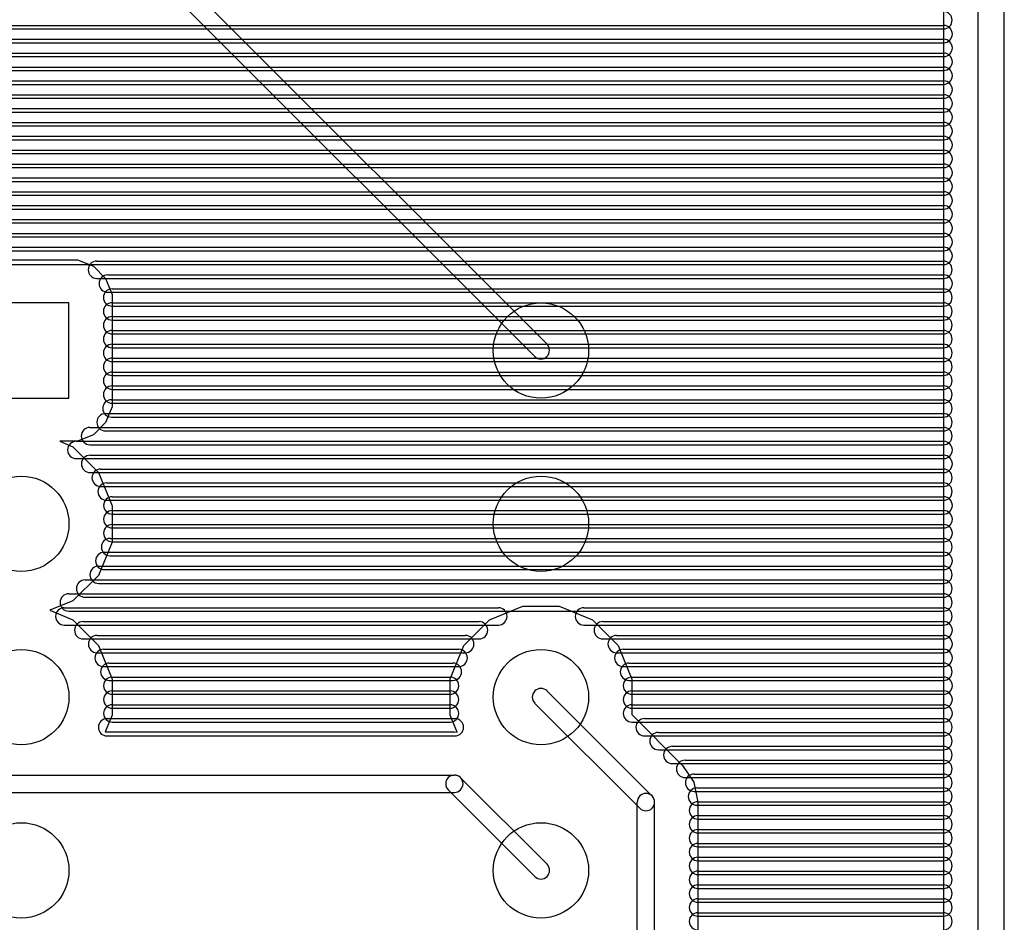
# Model space of a CAD drawing. Extents: x 4625 to 28175, y 45595 to 78045.
# Tile 13 of 28: x 22491 to 28175, y 56970 to 62179. Entities that reach past the tile are written whole.
import ezdxf

# ---------------------------------------------------------------- set-up
doc = ezdxf.new("R2010")
doc.units = 0
doc.layers.add('BLACK', color=1, linetype='CONTINUOUS')

msp = doc.modelspace()

# ---------------------------------------------------------------- linework, layer by layer
at = {"layer": 'BLACK'}
for p, q in [((28025, 45670), (28025, 77970)), ((28175, 45670), (28175, 77970)), ((27825, 47430), (27825, 63560)), ((25535, 60306), (22736, 63105)), ((25464, 60235), (22665, 63034)), ((16793, 62146), (27825, 62146)), ((16793, 62146), (27825, 62146)), ((16793, 62146), (27825, 62146)), ((16740, 62126), (27824, 62126)), ((16740, 62126), (27824, 62126)), ((16740, 62126), (27824, 62126)), ((16793, 62046), (27825, 62046)), ((16793, 62046), (27825, 62046)), ((16793, 62046), (27825, 62046)), ((16811, 62066), (27825, 62066)), ((16811, 62066), (27825, 62066)), ((16811, 62066), (27825, 62066)), ((16811, 61966), (27825, 61966)), ((16811, 61966), (27825, 61966)), ((16811, 61966), (27825, 61966)), ((16819, 61986), (27825, 61986)), ((16819, 61986), (27825, 61986)), ((16819, 61986), (27825, 61986)), ((16819, 61906), (27825, 61906)), ((16819, 61906), (27825, 61906)), ((16819, 61906), (27825, 61906)), ((16819, 61886), (27825, 61886)), ((16819, 61886), (27825, 61886)), ((16819, 61886), (27825, 61886)), ((16819, 61826), (27825, 61826)), ((16819, 61826), (27825, 61826)), ((16819, 61826), (27825, 61826)), ((16819, 61806), (27825, 61806)), ((16819, 61806), (27825, 61806)), ((16819, 61806), (27825, 61806)), ((16819, 61746), (27825, 61746)), ((16819, 61746), (27825, 61746)), ((16819, 61746), (27825, 61746)), ((16819, 61726), (27825, 61726)), ((16819, 61726), (27825, 61726)), ((16819, 61726), (27825, 61726)), ((16819, 61666), (27825, 61666)), ((16819, 61666), (27825, 61666)), ((16819, 61666), (27825, 61666)), ((16819, 61646), (27825, 61646)), ((16819, 61646), (27825, 61646)), ((16819, 61646), (27825, 61646)), ((16819, 61586), (27825, 61586)), ((16819, 61586), (27825, 61586)), ((16819, 61586), (27825, 61586)), ((16819, 61566), (27825, 61566)), ((16819, 61566), (27825, 61566)), ((16819, 61566), (27825, 61566)), ((16819, 61506), (27825, 61506)), ((16819, 61506), (27825, 61506)), ((16819, 61506), (27825, 61506)), ((16819, 61486), (27825, 61486)), ((16819, 61486), (27825, 61486)), ((16819, 61486), (27825, 61486)), ((16819, 61426), (27825, 61426)), ((16819, 61426), (27825, 61426)), ((16819, 61426), (27825, 61426)), ((16819, 61406), (27825, 61406)), ((16819, 61406), (27825, 61406)), ((16819, 61406), (27825, 61406)), ((16819, 61346), (27825, 61346)), ((16819, 61346), (27825, 61346)), ((16819, 61346), (27825, 61346)), ((16819, 61326), (27825, 61326)), ((16819, 61326), (27825, 61326)), ((16819, 61326), (27825, 61326)), ((16819, 61266), (27825, 61266)), ((16819, 61266), (27825, 61266)), ((16819, 61266), (27825, 61266)), ((16819, 61246), (27825, 61246)), ((16819, 61246), (27825, 61246)), ((16819, 61246), (27825, 61246)), ((16819, 61186), (27825, 61186)), ((16819, 61186), (27825, 61186)), ((16819, 61186), (27825, 61186)), ((16819, 61166), (27825, 61166)), ((16819, 61166), (27825, 61166)), ((16819, 61166), (27825, 61166)), ((16819, 61106), (27825, 61106)), ((16819, 61106), (27825, 61106)), ((16819, 61106), (27825, 61106)), ((16819, 61086), (27825, 61086)), ((16819, 61086), (27825, 61086)), ((16819, 61086), (27825, 61086)), ((16819, 61026), (27825, 61026)), ((16819, 61026), (27825, 61026)), ((16819, 61026), (27825, 61026)), ((16819, 61006), (27825, 61006)), ((16819, 61006), (27825, 61006)), ((16819, 61006), (27825, 61006)), ((16819, 60946), (27825, 60946)), ((16819, 60946), (27825, 60946)), ((16819, 60946), (27825, 60946)), ((16819, 60926), (27825, 60926)), ((16819, 60926), (27825, 60926)), ((16819, 60926), (27825, 60926)), ((16819, 60866), (27825, 60866)), ((16819, 60866), (27825, 60866)), ((16819, 60866), (27825, 60866)), ((16819, 60846), (27825, 60846)), ((16819, 60846), (27825, 60846)), ((16819, 60846), (27825, 60846)), ((22176, 60794), (22825, 60794)), ((22825, 60794), (22916, 60756)), ((22936, 60786), (27824, 60786)), ((22936, 60786), (27824, 60786)), ((22936, 60786), (27824, 60786)), ((16819, 60766), (27825, 60766)), ((16819, 60766), (27825, 60766)), ((16819, 60766), (27825, 60766)), ((22916, 60756), (22986, 60686)), ((22936, 60686), (27824, 60686)), ((22936, 60686), (27824, 60686)), ((22936, 60686), (27824, 60686)), ((22986, 60686), (23024, 60594)), ((22999, 60706), (27825, 60706)), ((22999, 60706), (27825, 60706)), ((22999, 60706), (27825, 60706)), ((22999, 60606), (27825, 60606)), ((22999, 60606), (27825, 60606)), ((22999, 60606), (27825, 60606)), ((23024, 60626), (27824, 60626)), ((23024, 60626), (27824, 60626)), ((23024, 60626), (27824, 60626)), ((22775, 60545), (22225, 60545)), ((22775, 59995), (22775, 60545)), ((23024, 60594), (23024, 59945)), ((23024, 60546), (27824, 60546)), ((23024, 60546), (27824, 60546)), ((23024, 60546), (27824, 60546)), ((23024, 60526), (27824, 60526)), ((23024, 60526), (27824, 60526)), ((23024, 60526), (27824, 60526)), ((23024, 60466), (27824, 60466)), ((23024, 60466), (27824, 60466)), ((23024, 60466), (27824, 60466)), ((23024, 60446), (27824, 60446)), ((23024, 60446), (27824, 60446)), ((23024, 60446), (27824, 60446)), ((23024, 60386), (27824, 60386)), ((23024, 60386), (27824, 60386)), ((23024, 60386), (27824, 60386)), ((23024, 60366), (27824, 60366)), ((23024, 60366), (27824, 60366)), ((23024, 60366), (27824, 60366)), ((23024, 60306), (27824, 60306)), ((23024, 60306), (27824, 60306)), ((23024, 60306), (27824, 60306)), ((23024, 60286), (27824, 60286)), ((23024, 60286), (27824, 60286)), ((23024, 60286), (27824, 60286)), ((23024, 60226), (27824, 60226)), ((23024, 60226), (27824, 60226)), ((23024, 60226), (27824, 60226)), ((23024, 60206), (27824, 60206)), ((23024, 60206), (27824, 60206)), ((23024, 60206), (27824, 60206)), ((23024, 60146), (27824, 60146)), ((23024, 60146), (27824, 60146)), ((23024, 60146), (27824, 60146)), ((23024, 60126), (27824, 60126)), ((23024, 60126), (27824, 60126)), ((23024, 60126), (27824, 60126)), ((23024, 60066), (27824, 60066)), ((23024, 60066), (27824, 60066)), ((23024, 60066), (27824, 60066)), ((23024, 60046), (27824, 60046)), ((23024, 60046), (27824, 60046)), ((23024, 60046), (27824, 60046)), ((22225, 59995), (22775, 59995)), ((23020, 59986), (27824, 59986)), ((23020, 59986), (27824, 59986)), ((23020, 59986), (27824, 59986)), ((23024, 59945), (22986, 59854)), ((23024, 59966), (27824, 59966)), ((23024, 59966), (27824, 59966)), ((23024, 59966), (27824, 59966)), ((22986, 59906), (27824, 59906)), ((22986, 59906), (27824, 59906)), ((22986, 59906), (27824, 59906)), ((23020, 59886), (27824, 59886)), ((23020, 59886), (27824, 59886)), ((23020, 59886), (27824, 59886)), ((22896, 59826), (27824, 59826)), ((22896, 59826), (27824, 59826)), ((22896, 59826), (27824, 59826)), ((22986, 59854), (22916, 59784)), ((22986, 59806), (27824, 59806)), ((22986, 59806), (27824, 59806)), ((22986, 59806), (27824, 59806)), ((22824, 59746), (22723, 59746)), ((22723, 59746), (22798, 59715)), ((22817, 59746), (27825, 59746)), ((22817, 59746), (27825, 59746)), ((22817, 59746), (27825, 59746)), ((22916, 59784), (22824, 59746)), ((22798, 59715), (22945, 59567)), ((22896, 59726), (27824, 59726)), ((22896, 59726), (27824, 59726)), ((22896, 59726), (27824, 59726)), ((22817, 59646), (27825, 59646)), ((22817, 59646), (27825, 59646)), ((22817, 59646), (27825, 59646)), ((22897, 59666), (27825, 59666)), ((22897, 59666), (27825, 59666)), ((22897, 59666), (27825, 59666)), ((22958, 59586), (27824, 59586)), ((22958, 59586), (27824, 59586)), ((22958, 59586), (27824, 59586)), ((22897, 59566), (27825, 59566)), ((22897, 59566), (27825, 59566)), ((22897, 59566), (27825, 59566)), ((22945, 59567), (23025, 59374)), ((22958, 59486), (27824, 59486)), ((22958, 59486), (27824, 59486)), ((22958, 59486), (27824, 59486)), ((22992, 59506), (27824, 59506)), ((22992, 59506), (27824, 59506)), ((22992, 59506), (27824, 59506)), ((22992, 59406), (27824, 59406)), ((22992, 59406), (27824, 59406)), ((22992, 59406), (27824, 59406)), ((23025, 59426), (27825, 59426)), ((23025, 59426), (27825, 59426)), ((23025, 59426), (27825, 59426)), ((23025, 59374), (23025, 59165)), ((23025, 59346), (27825, 59346)), ((23025, 59346), (27825, 59346)), ((23025, 59346), (27825, 59346)), ((23025, 59326), (27825, 59326)), ((23025, 59326), (27825, 59326)), ((23025, 59326), (27825, 59326)), ((23025, 59266), (27825, 59266)), ((23025, 59266), (27825, 59266)), ((23025, 59266), (27825, 59266)), ((23025, 59246), (27825, 59246)), ((23025, 59246), (27825, 59246)), ((23025, 59246), (27825, 59246)), ((23012, 59186), (27824, 59186)), ((23012, 59186), (27824, 59186)), ((23012, 59186), (27824, 59186)), ((23025, 59165), (22945, 58972)), ((23025, 59166), (27825, 59166)), ((23025, 59166), (27825, 59166)), ((23025, 59166), (27825, 59166)), ((22979, 59106), (27825, 59106)), ((22979, 59106), (27825, 59106)), ((22979, 59106), (27825, 59106)), ((23012, 59086), (27824, 59086)), ((23012, 59086), (27824, 59086)), ((23012, 59086), (27824, 59086)), ((22946, 59026), (27824, 59026)), ((22946, 59026), (27824, 59026)), ((22946, 59026), (27824, 59026)), ((22979, 59006), (27825, 59006)), ((22979, 59006), (27825, 59006)), ((22979, 59006), (27825, 59006)), ((22945, 58972), (22797, 58825)), ((22868, 58946), (27824, 58946)), ((22868, 58946), (27824, 58946)), ((22868, 58946), (27824, 58946)), ((22946, 58926), (27824, 58926)), ((22946, 58926), (27824, 58926)), ((22946, 58926), (27824, 58926)), ((22774, 58866), (27824, 58866)), ((22774, 58866), (27824, 58866)), ((22774, 58866), (27824, 58866)), ((22868, 58846), (27824, 58846)), ((22868, 58846), (27824, 58846)), ((22868, 58846), (27824, 58846)), ((22797, 58825), (22664, 58771)), ((22748, 58786), (25254, 58786)), ((22748, 58786), (25254, 58786)), ((22748, 58786), (25254, 58786)), ((25203, 58715), (25396, 58795)), ((25396, 58795), (25605, 58795)), ((25605, 58795), (25798, 58715)), ((25748, 58786), (27824, 58786)), ((25748, 58786), (27824, 58786)), ((25748, 58786), (27824, 58786)), ((22664, 58771), (22798, 58715)), ((22774, 58766), (27824, 58766)), ((22774, 58766), (27824, 58766)), ((22774, 58766), (27824, 58766)), ((22748, 58686), (25254, 58686)), ((22748, 58686), (25254, 58686)), ((22748, 58686), (25254, 58686)), ((22798, 58715), (22945, 58567)), ((22857, 58706), (25143, 58706)), ((22857, 58706), (25143, 58706)), ((22857, 58706), (25143, 58706)), ((25055, 58568), (25203, 58715)), ((25748, 58686), (27824, 58686)), ((25748, 58686), (27824, 58686)), ((25748, 58686), (27824, 58686)), ((25798, 58715), (25945, 58567)), ((25857, 58706), (27825, 58706)), ((25857, 58706), (27825, 58706)), ((25857, 58706), (27825, 58706)), ((22857, 58606), (25143, 58606)), ((22857, 58606), (25143, 58606)), ((22857, 58606), (25143, 58606)), ((22937, 58626), (25063, 58626)), ((22937, 58626), (25063, 58626)), ((22937, 58626), (25063, 58626)), ((25857, 58606), (27825, 58606)), ((25857, 58606), (27825, 58606)), ((25857, 58606), (27825, 58606)), ((25937, 58626), (27825, 58626)), ((25937, 58626), (27825, 58626)), ((25937, 58626), (27825, 58626)), ((22945, 58567), (23025, 58374)), ((24975, 58375), (25055, 58568)), ((25945, 58567), (26025, 58374)), ((22937, 58526), (25063, 58526)), ((22937, 58526), (25063, 58526)), ((22937, 58526), (25063, 58526)), ((22975, 58546), (25025, 58546)), ((22975, 58546), (25025, 58546)), ((22975, 58546), (25025, 58546)), ((25937, 58526), (27825, 58526)), ((25937, 58526), (27825, 58526)), ((25937, 58526), (27825, 58526)), ((25975, 58546), (27825, 58546)), ((25975, 58546), (27825, 58546)), ((25975, 58546), (27825, 58546)), ((22975, 58446), (25025, 58446)), ((22975, 58446), (25025, 58446)), ((22975, 58446), (25025, 58446)), ((23008, 58466), (24992, 58466)), ((23008, 58466), (24992, 58466)), ((23008, 58466), (24992, 58466)), ((25975, 58446), (27825, 58446)), ((25975, 58446), (27825, 58446)), ((25975, 58446), (27825, 58446)), ((26008, 58466), (27824, 58466)), ((26008, 58466), (27824, 58466)), ((26008, 58466), (27824, 58466)), ((23025, 58386), (24975, 58386)), ((23025, 58386), (24975, 58386)), ((23025, 58386), (24975, 58386)), ((26025, 58386), (27825, 58386)), ((26025, 58386), (27825, 58386)), ((26025, 58386), (27825, 58386)), ((23008, 58366), (24992, 58366)), ((23008, 58366), (24992, 58366)), ((23008, 58366), (24992, 58366)), ((23025, 58374), (23025, 58165)), ((24975, 58166), (24975, 58375)), ((26008, 58366), (27824, 58366)), ((26008, 58366), (27824, 58366)), ((26008, 58366), (27824, 58366)), ((26025, 58374), (26025, 58169)), ((23025, 58306), (24975, 58306)), ((23025, 58306), (24975, 58306)), ((23025, 58306), (24975, 58306)), ((23025, 58286), (24975, 58286)), ((23025, 58286), (24975, 58286)), ((23025, 58286), (24975, 58286)), ((25536, 58305), (26141, 57700)), ((26025, 58306), (27825, 58306)), ((26025, 58306), (27825, 58306)), ((26025, 58306), (27825, 58306)), ((26025, 58286), (27825, 58286)), ((26025, 58286), (27825, 58286)), ((26025, 58286), (27825, 58286)), ((23025, 58226), (24975, 58226)), ((23025, 58226), (24975, 58226)), ((23025, 58226), (24975, 58226)), ((25465, 58234), (26070, 57629)), ((26025, 58226), (27825, 58226)), ((26025, 58226), (27825, 58226)), ((26025, 58226), (27825, 58226)), ((23025, 58165), (22985, 58070)), ((23025, 58206), (24975, 58206)), ((23025, 58206), (24975, 58206)), ((23025, 58206), (24975, 58206)), ((25016, 58067), (24975, 58166)), ((26025, 58206), (27825, 58206)), ((26025, 58206), (27825, 58206)), ((26025, 58206), (27825, 58206)), ((26025, 58169), (26318, 57876)), ((22995, 58146), (25003, 58146)), ((22995, 58146), (25003, 58146)), ((22995, 58146), (25003, 58146)), ((23025, 58126), (24975, 58126)), ((23025, 58126), (24975, 58126)), ((23025, 58126), (24975, 58126)), ((26025, 58126), (27825, 58126)), ((26025, 58126), (27825, 58126)), ((26025, 58126), (27825, 58126)), ((26098, 58146), (27824, 58146)), ((26098, 58146), (27824, 58146)), ((26098, 58146), (27824, 58146)), ((22985, 58070), (25000, 58070)), ((22995, 58046), (25003, 58046)), ((22995, 58046), (25003, 58046)), ((22995, 58046), (25003, 58046)), ((25000, 58070), (25016, 58067)), ((26098, 58046), (27824, 58046)), ((26098, 58046), (27824, 58046)), ((26098, 58046), (27824, 58046)), ((26178, 58066), (27824, 58066)), ((26178, 58066), (27824, 58066)), ((26178, 58066), (27824, 58066)), ((26258, 57986), (27824, 57986)), ((26258, 57986), (27824, 57986)), ((26258, 57986), (27824, 57986)), ((26178, 57966), (27824, 57966)), ((26178, 57966), (27824, 57966)), ((26178, 57966), (27824, 57966)), ((26258, 57886), (27824, 57886)), ((26258, 57886), (27824, 57886)), ((26258, 57886), (27824, 57886)), ((26318, 57876), (26383, 57779)), ((26332, 57906), (27824, 57906)), ((26332, 57906), (27824, 57906)), ((26332, 57906), (27824, 57906)), ((19200, 57820), (25000, 57820)), ((26384, 57826), (27824, 57826)), ((26384, 57826), (27824, 57826)), ((26384, 57826), (27824, 57826)), ((25535, 57306), (25036, 57805)), ((26332, 57806), (27824, 57806)), ((26332, 57806), (27824, 57806)), ((26332, 57806), (27824, 57806)), ((26383, 57779), (26406, 57664)), ((19200, 57720), (25000, 57720)), ((25464, 57235), (24965, 57734)), ((26384, 57726), (27824, 57726)), ((26384, 57726), (27824, 57726)), ((26384, 57726), (27824, 57726)), ((26400, 57746), (27824, 57746)), ((26400, 57746), (27824, 57746)), ((26400, 57746), (27824, 57746)), ((26056, 50082), (26056, 57664)), ((26156, 50082), (26156, 57664)), ((26400, 57646), (27824, 57646)), ((26400, 57646), (27824, 57646)), ((26400, 57646), (27824, 57646)), ((26406, 57666), (27824, 57666)), ((26406, 57666), (27824, 57666)), ((26406, 57666), (27824, 57666)), ((26406, 57664), (26406, 50082)), ((26406, 57586), (27824, 57586)), ((26406, 57586), (27824, 57586)), ((26406, 57586), (27824, 57586)), ((26406, 57566), (27824, 57566)), ((26406, 57566), (27824, 57566)), ((26406, 57566), (27824, 57566)), ((26406, 57506), (27824, 57506)), ((26406, 57506), (27824, 57506)), ((26406, 57506), (27824, 57506)), ((26406, 57486), (27824, 57486)), ((26406, 57486), (27824, 57486)), ((26406, 57486), (27824, 57486)), ((26406, 57426), (27824, 57426)), ((26406, 57426), (27824, 57426)), ((26406, 57426), (27824, 57426)), ((26406, 57406), (27824, 57406)), ((26406, 57406), (27824, 57406)), ((26406, 57406), (27824, 57406)), ((26406, 57346), (27824, 57346)), ((26406, 57346), (27824, 57346)), ((26406, 57346), (27824, 57346)), ((26406, 57326), (27824, 57326)), ((26406, 57326), (27824, 57326)), ((26406, 57326), (27824, 57326)), ((26406, 57266), (27824, 57266)), ((26406, 57266), (27824, 57266)), ((26406, 57266), (27824, 57266)), ((26406, 57246), (27824, 57246)), ((26406, 57246), (27824, 57246)), ((26406, 57246), (27824, 57246)), ((26406, 57186), (27824, 57186)), ((26406, 57186), (27824, 57186)), ((26406, 57186), (27824, 57186)), ((26406, 57166), (27824, 57166)), ((26406, 57166), (27824, 57166)), ((26406, 57166), (27824, 57166)), ((26406, 57106), (27824, 57106)), ((26406, 57106), (27824, 57106)), ((26406, 57106), (27824, 57106)), ((26406, 57086), (27824, 57086)), ((26406, 57086), (27824, 57086)), ((26406, 57086), (27824, 57086)), ((26406, 57026), (27824, 57026)), ((26406, 57026), (27824, 57026)), ((26406, 57026), (27824, 57026)), ((26406, 57006), (27824, 57006)), ((26406, 57006), (27824, 57006)), ((26406, 57006), (27824, 57006))]:
    msp.add_line(p, q, dxfattribs=at)
for centre in [(25500, 60270), (22500, 59270), (25500, 59270), (22500, 58270), (25500, 58270), (22500, 57270), (25500, 57270)]:
    msp.add_circle(centre, 275, dxfattribs=at)
for centre, start, end in [((27824, 62176), 270, 450), ((27824, 62176), 270, 450), ((27824, 62176), 270, 450), ((27825, 62096), 270, 450), ((27825, 62096), 270, 450), ((27825, 62096), 270, 450), ((27825, 62016), 270, 450), ((27825, 62016), 270, 450), ((27825, 62016), 270, 450), ((27825, 61936), 270, 450), ((27825, 61936), 270, 450), ((27825, 61936), 270, 450), ((27825, 61856), 270, 450), ((27825, 61856), 270, 450), ((27825, 61856), 270, 450), ((27825, 61776), 270, 450), ((27825, 61776), 270, 450), ((27825, 61776), 270, 450), ((27825, 61696), 270, 450), ((27825, 61696), 270, 450), ((27825, 61696), 270, 450), ((27825, 61616), 270, 450), ((27825, 61616), 270, 450), ((27825, 61616), 270, 450), ((27825, 61536), 270, 450), ((27825, 61536), 270, 450), ((27825, 61536), 270, 450), ((27825, 61456), 270, 450), ((27825, 61456), 270, 450), ((27825, 61456), 270, 450), ((27825, 61376), 270, 450), ((27825, 61376), 270, 450), ((27825, 61376), 270, 450), ((27825, 61296), 270, 450), ((27825, 61296), 270, 450), ((27825, 61296), 270, 450), ((27825, 61216), 270, 450), ((27825, 61216), 270, 450), ((27825, 61216), 270, 450), ((27825, 61136), 270, 450), ((27825, 61136), 270, 450), ((27825, 61136), 270, 450), ((27825, 61056), 270, 450), ((27825, 61056), 270, 450), ((27825, 61056), 270, 450), ((27825, 60976), 270, 450), ((27825, 60976), 270, 450), ((27825, 60976), 270, 450), ((27825, 60896), 270, 450), ((27825, 60896), 270, 450), ((27825, 60896), 270, 450), ((27825, 60816), 270, 450), ((27825, 60816), 270, 450), ((27825, 60816), 270, 450), ((22936, 60736), 90, 270), ((22936, 60736), 90, 270), ((22936, 60736), 90, 270), ((27824, 60736), 270, 450), ((27824, 60736), 270, 450), ((27824, 60736), 270, 450), ((22999, 60656), 90, 270), ((22999, 60656), 90, 270), ((22999, 60656), 90, 270), ((27825, 60656), 270, 450), ((27825, 60656), 270, 450), ((27825, 60656), 270, 450), ((23024, 60576), 90, 270), ((23024, 60576), 90, 270), ((23024, 60576), 90, 270), ((27824, 60576), 270, 450), ((27824, 60576), 270, 450), ((27824, 60576), 270, 450), ((23024, 60496), 90, 270), ((23024, 60496), 90, 270), ((23024, 60496), 90, 270), ((27824, 60496), 270, 450), ((27824, 60496), 270, 450), ((27824, 60496), 270, 450), ((23024, 60416), 90, 270), ((23024, 60416), 90, 270), ((23024, 60416), 90, 270), ((27824, 60416), 270, 450), ((27824, 60416), 270, 450), ((27824, 60416), 270, 450), ((23024, 60336), 90, 270), ((23024, 60336), 90, 270), ((23024, 60336), 90, 270), ((27824, 60336), 270, 450), ((27824, 60336), 270, 450), ((27824, 60336), 270, 450), ((23024, 60256), 90, 270), ((23024, 60256), 90, 270), ((23024, 60256), 90, 270), ((25499, 60271), 225, 405), ((27824, 60256), 270, 450), ((27824, 60256), 270, 450), ((27824, 60256), 270, 450), ((23024, 60176), 90, 270), ((23024, 60176), 90, 270), ((23024, 60176), 90, 270), ((27824, 60176), 270, 450), ((27824, 60176), 270, 450), ((27824, 60176), 270, 450), ((23024, 60096), 90, 270), ((23024, 60096), 90, 270), ((23024, 60096), 90, 270), ((27824, 60096), 270, 450), ((27824, 60096), 270, 450), ((27824, 60096), 270, 450), ((23024, 60016), 90, 270), ((23024, 60016), 90, 270), ((23024, 60016), 90, 270), ((27824, 60016), 270, 450), ((27824, 60016), 270, 450), ((27824, 60016), 270, 450), ((23020, 59936), 90, 270), ((23020, 59936), 90, 270), ((23020, 59936), 90, 270), ((27824, 59936), 270, 450), ((27824, 59936), 270, 450), ((27824, 59936), 270, 450), ((22986, 59856), 90, 270), ((22986, 59856), 90, 270), ((22986, 59856), 90, 270), ((27824, 59856), 270, 450), ((27824, 59856), 270, 450), ((27824, 59856), 270, 450), ((22896, 59776), 90, 270), ((22896, 59776), 90, 270), ((22896, 59776), 90, 270), ((27824, 59776), 270, 450), ((27824, 59776), 270, 450), ((27824, 59776), 270, 450), ((22817, 59696), 90, 270), ((22817, 59696), 90, 270), ((22817, 59696), 90, 270), ((27825, 59696), 270, 450), ((27825, 59696), 270, 450), ((27825, 59696), 270, 450), ((22897, 59616), 90, 270), ((22897, 59616), 90, 270), ((22897, 59616), 90, 270), ((27825, 59616), 270, 450), ((27825, 59616), 270, 450), ((27825, 59616), 270, 450), ((22958, 59536), 90, 270), ((22958, 59536), 90, 270), ((22958, 59536), 90, 270), ((27824, 59536), 270, 450), ((27824, 59536), 270, 450), ((27824, 59536), 270, 450), ((22992, 59456), 90, 270), ((22992, 59456), 90, 270), ((22992, 59456), 90, 270), ((27824, 59456), 270, 450), ((27824, 59456), 270, 450), ((27824, 59456), 270, 450), ((23025, 59376), 90, 270), ((23025, 59376), 90, 270), ((23025, 59376), 90, 270), ((27825, 59376), 270, 450), ((27825, 59376), 270, 450), ((27825, 59376), 270, 450), ((23025, 59296), 90, 270), ((23025, 59296), 90, 270), ((23025, 59296), 90, 270), ((27825, 59296), 270, 450), ((27825, 59296), 270, 450), ((27825, 59296), 270, 450), ((23025, 59216), 90, 270), ((23025, 59216), 90, 270), ((23025, 59216), 90, 270), ((27825, 59216), 270, 450), ((27825, 59216), 270, 450), ((27825, 59216), 270, 450), ((23012, 59136), 90, 270), ((23012, 59136), 90, 270), ((23012, 59136), 90, 270), ((27824, 59136), 270, 450), ((27824, 59136), 270, 450), ((27824, 59136), 270, 450), ((22979, 59056), 90, 270), ((22979, 59056), 90, 270), ((22979, 59056), 90, 270), ((27825, 59056), 270, 450), ((27825, 59056), 270, 450), ((27825, 59056), 270, 450), ((22946, 58976), 90, 270), ((22946, 58976), 90, 270), ((22946, 58976), 90, 270), ((27824, 58976), 270, 450), ((27824, 58976), 270, 450), ((27824, 58976), 270, 450), ((22868, 58896), 90, 270), ((22868, 58896), 90, 270), ((22868, 58896), 90, 270), ((27824, 58896), 270, 450), ((27824, 58896), 270, 450), ((27824, 58896), 270, 450), ((22774, 58816), 90, 270), ((22774, 58816), 90, 270), ((22774, 58816), 90, 270), ((27824, 58816), 270, 450), ((27824, 58816), 270, 450), ((27824, 58816), 270, 450), ((22748, 58736), 90, 270), ((22748, 58736), 90, 270), ((22748, 58736), 90, 270), ((25254, 58736), 270, 450), ((25254, 58736), 270, 450), ((25254, 58736), 270, 450), ((25748, 58736), 90, 270), ((25748, 58736), 90, 270), ((25748, 58736), 90, 270), ((27824, 58736), 270, 450), ((27824, 58736), 270, 450), ((27824, 58736), 270, 450), ((22857, 58656), 90, 270), ((22857, 58656), 90, 270), ((22857, 58656), 90, 270), ((25143, 58656), 270, 450), ((25143, 58656), 270, 450), ((25143, 58656), 270, 450), ((25857, 58656), 90, 270), ((25857, 58656), 90, 270), ((25857, 58656), 90, 270), ((27825, 58656), 270, 450), ((27825, 58656), 270, 450), ((27825, 58656), 270, 450), ((22937, 58576), 90, 270), ((22937, 58576), 90, 270), ((22937, 58576), 90, 270), ((25063, 58576), 270, 450), ((25063, 58576), 270, 450), ((25063, 58576), 270, 450), ((25937, 58576), 90, 270), ((25937, 58576), 90, 270), ((25937, 58576), 90, 270), ((27825, 58576), 270, 450), ((27825, 58576), 270, 450), ((27825, 58576), 270, 450), ((22975, 58496), 90, 270), ((22975, 58496), 90, 270), ((22975, 58496), 90, 270), ((25025, 58496), 270, 450), ((25025, 58496), 270, 450), ((25025, 58496), 270, 450), ((25975, 58496), 90, 270), ((25975, 58496), 90, 270), ((25975, 58496), 90, 270), ((27825, 58496), 270, 450), ((27825, 58496), 270, 450), ((27825, 58496), 270, 450), ((23008, 58416), 90, 270), ((23008, 58416), 90, 270), ((23008, 58416), 90, 270), ((24992, 58416), 270, 450), ((24992, 58416), 270, 450), ((24992, 58416), 270, 450), ((26008, 58416), 90, 270), ((26008, 58416), 90, 270), ((26008, 58416), 90, 270), ((27824, 58416), 270, 450), ((27824, 58416), 270, 450), ((27824, 58416), 270, 450), ((23025, 58336), 90, 270), ((23025, 58336), 90, 270), ((23025, 58336), 90, 270), ((24975, 58336), 270, 450), ((24975, 58336), 270, 450), ((24975, 58336), 270, 450), ((26025, 58336), 90, 270), ((26025, 58336), 90, 270), ((26025, 58336), 90, 270), ((27825, 58336), 270, 450), ((27825, 58336), 270, 450), ((27825, 58336), 270, 450), ((23025, 58256), 90, 270), ((23025, 58256), 90, 270), ((23025, 58256), 90, 270), ((24975, 58256), 270, 450), ((24975, 58256), 270, 450), ((24975, 58256), 270, 450), ((25500, 58270), 45, 225), ((26025, 58256), 90, 270), ((26025, 58256), 90, 270), ((26025, 58256), 90, 270), ((27825, 58256), 270, 450), ((27825, 58256), 270, 450), ((27825, 58256), 270, 450), ((23025, 58176), 90, 270), ((23025, 58176), 90, 270), ((23025, 58176), 90, 270), ((24975, 58176), 270, 450), ((24975, 58176), 270, 450), ((24975, 58176), 270, 450), ((26025, 58176), 90, 270), ((26025, 58176), 90, 270), ((26025, 58176), 90, 270), ((27825, 58176), 270, 450), ((27825, 58176), 270, 450), ((27825, 58176), 270, 450), ((22995, 58096), 90, 270), ((22995, 58096), 90, 270), ((22995, 58096), 90, 270), ((25003, 58096), 270, 450), ((25003, 58096), 270, 450), ((25003, 58096), 270, 450), ((26098, 58096), 90, 270), ((26098, 58096), 90, 270), ((26098, 58096), 90, 270), ((27824, 58096), 270, 450), ((27824, 58096), 270, 450), ((27824, 58096), 270, 450), ((26178, 58016), 90, 270), ((26178, 58016), 90, 270), ((26178, 58016), 90, 270), ((27824, 58016), 270, 450), ((27824, 58016), 270, 450), ((27824, 58016), 270, 450), ((26258, 57936), 90, 270), ((26258, 57936), 90, 270), ((26258, 57936), 90, 270), ((27824, 57936), 270, 450), ((27824, 57936), 270, 450), ((27824, 57936), 270, 450), ((26332, 57856), 90, 270), ((26332, 57856), 90, 270), ((26332, 57856), 90, 270), ((27824, 57856), 270, 450), ((27824, 57856), 270, 450), ((27824, 57856), 270, 450), ((25000, 57770), 405, 585), ((25000, 57770), 270, 450), ((26384, 57776), 90, 270), ((26384, 57776), 90, 270), ((26384, 57776), 90, 270), ((27824, 57776), 270, 450), ((27824, 57776), 270, 450), ((27824, 57776), 270, 450), ((26106, 57664), 360, 540), ((26106, 57664), 225, 405), ((26400, 57696), 90, 270), ((26400, 57696), 90, 270), ((26400, 57696), 90, 270), ((27824, 57696), 270, 450), ((27824, 57696), 270, 450), ((27824, 57696), 270, 450), ((26406, 57616), 90, 270), ((26406, 57616), 90, 270), ((26406, 57616), 90, 270), ((27824, 57616), 270, 450), ((27824, 57616), 270, 450), ((27824, 57616), 270, 450), ((26406, 57536), 90, 270), ((26406, 57536), 90, 270), ((26406, 57536), 90, 270), ((27824, 57536), 270, 450), ((27824, 57536), 270, 450), ((27824, 57536), 270, 450), ((26406, 57456), 90, 270), ((26406, 57456), 90, 270), ((26406, 57456), 90, 270), ((27824, 57456), 270, 450), ((27824, 57456), 270, 450), ((27824, 57456), 270, 450), ((26406, 57376), 90, 270), ((26406, 57376), 90, 270), ((26406, 57376), 90, 270), ((27824, 57376), 270, 450), ((27824, 57376), 270, 450), ((27824, 57376), 270, 450), ((25500, 57270), 225, 405), ((26406, 57296), 90, 270), ((26406, 57296), 90, 270), ((26406, 57296), 90, 270), ((27824, 57296), 270, 450), ((27824, 57296), 270, 450), ((27824, 57296), 270, 450), ((26406, 57216), 90, 270), ((26406, 57216), 90, 270), ((26406, 57216), 90, 270), ((27824, 57216), 270, 450), ((27824, 57216), 270, 450), ((27824, 57216), 270, 450), ((26406, 57136), 90, 270), ((26406, 57136), 90, 270), ((26406, 57136), 90, 270), ((27824, 57136), 270, 450), ((27824, 57136), 270, 450), ((27824, 57136), 270, 450), ((26406, 57056), 90, 270), ((26406, 57056), 90, 270), ((26406, 57056), 90, 270), ((27824, 57056), 270, 450), ((27824, 57056), 270, 450), ((27824, 57056), 270, 450), ((26406, 56976), 90, 270), ((26406, 56976), 90, 270), ((26406, 56976), 90, 270), ((27824, 56976), 270, 450), ((27824, 56976), 270, 450), ((27824, 56976), 270, 450)]:
    msp.add_arc(centre, 50, start, end, dxfattribs=at)

doc.saveas('drawing.dxf')
